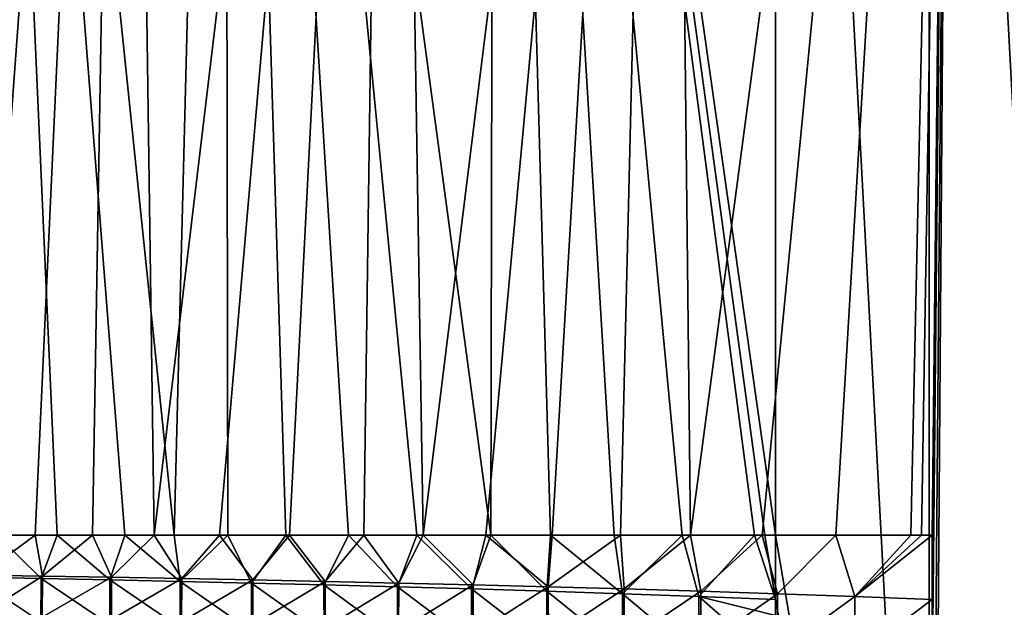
# Model space of a CAD drawing. Header units: metres. Extents: x -155 to 25, y -152 to 27.
# Tile 85 of 124: x -10.68 to -1.49, y -131 to -125.52. Entities that reach past the tile are written whole.
import ezdxf

# ---------------------------------------------------------------- set-up
doc = ezdxf.new("R2010")
doc.units = ezdxf.units.M
doc.layers.add('solid_12_401_052_XXX', color=7, linetype='CONTINUOUS')

msp = doc.modelspace()

# ---------------------------------------------------------------- linework, layer by layer
at = {"layer": 'solid_12_401_052_XXX'}
for points in [[(-12.013566, -111.850677, -17.839828), (-9.690171, -111.850677, -19.199505), (-11.854921, -130.322372, -17.94552)], [(-9.690171, -111.850677, -19.199505), (-11.447393, -130.322372, -18.207872), (-11.854921, -130.322372, -17.94552)], [(-9.690171, -111.850677, -19.199505), (-11.050821, -130.322372, -18.450954), (-11.447393, -130.322372, -18.207872)], [(-11.15647, -111.850677, 18.387346), (-10.897322, -130.322372, 18.541912), (-10.333753, -130.322372, 18.861387)], [(-11.15647, -111.850677, 18.387346), (-10.333753, -130.322372, 18.861387), (-9.702939, -130.322372, 19.193064)], [(-11.15647, -111.850677, 18.387346), (-9.702939, -130.322372, 19.193064), (-9.240431, -130.322372, 19.419636)], [(-8.771374, -111.850677, 19.635624), (-11.15647, -111.850677, 18.387346), (-9.240431, -130.322372, 19.419636)], [(-9.690171, -111.850677, -19.199505), (-10.538958, -130.322372, -18.747652), (-11.050821, -130.322372, -18.450954)], [(-9.690171, -111.850677, -19.199505), (-10.004404, -130.322372, -19.037886), (-10.538958, -130.322372, -18.747652)], [(-9.690171, -111.850677, -19.199505), (-9.428851, -130.322372, -19.328989), (-10.004404, -130.322372, -19.037886)], [(-9.690171, -111.850677, -19.199505), (-7.215078, -111.850677, -20.258183), (-9.428851, -130.322372, -19.328989)], [(-7.215078, -111.850677, -20.258183), (-8.819286, -130.322372, -19.614185), (-9.428851, -130.322372, -19.328989)], [(-8.771374, -111.850677, 19.635624), (-9.240431, -130.322372, 19.419636), (-8.740092, -130.322372, 19.649546)], [(-7.215078, -111.850677, -20.258183), (-8.165645, -130.322372, -19.894724), (-8.819286, -130.322372, -19.614185)], [(-8.771374, -111.850677, 19.635624), (-8.740092, -130.322372, 19.649546), (-8.198955, -130.322372, 19.881044)], [(-8.771374, -111.850677, 19.635624), (-8.198955, -130.322372, 19.881044), (-7.612747, -130.322372, 20.112396)], [(-8.771374, -111.850677, 19.635624), (-7.612747, -130.322372, 20.112396), (-6.976297, -130.322372, 20.341482)], [(-8.771374, -111.850677, 19.635624), (-6.976297, -130.322372, 20.341482), (-6.285576, -130.322372, 20.564943)], [(-6.248984, -111.850677, 20.576067), (-8.771374, -111.850677, 19.635624), (-6.285576, -130.322372, 20.564943)], [(-7.215078, -111.850677, -20.258183), (-7.469496, -130.322372, -20.165937), (-8.165645, -130.322372, -19.894724)], [(-7.215078, -111.850677, -20.258183), (-6.916113, -130.322372, -20.361982), (-7.469496, -130.322372, -20.165937)], [(-7.215078, -111.850677, -20.258183), (-4.62709, -111.850677, -20.999264), (-6.916113, -130.322372, -20.361982)], [(-4.62709, -111.850677, -20.999264), (-6.33135, -130.322372, -20.550926), (-6.916113, -130.322372, -20.361982)], [(-4.62709, -111.850677, -20.999264), (-5.71457, -130.322372, -20.730486), (-6.33135, -130.322372, -20.550926)], [(-6.248984, -111.850677, 20.576067), (-6.285576, -130.322372, 20.564943), (-5.728264, -130.322372, 20.726715)], [(-6.248984, -111.850677, 20.576067), (-5.728264, -130.322372, 20.726715), (-5.134239, -130.322372, 20.881397)], [(-6.248984, -111.850677, 20.576067), (-5.134239, -130.322372, 20.881397), (-4.499577, -130.322372, 21.026871)], [(-6.248984, -111.850677, 20.576067), (-4.499577, -130.322372, 21.026871), (-3.825342, -130.322372, 21.159475)], [(-6.248984, -111.850677, 20.576067), (-3.825342, -130.322372, 21.159475), (-3.727123, -130.322372, 21.176931)], [(-6.248984, -111.850677, 20.576067), (-3.727123, -130.322372, 21.176931), (-3.628845, -130.322372, 21.193933)], [(-6.248984, -111.850677, 20.576067), (-3.628845, -130.322372, 21.193933), (-3.628846, -111.850677, 21.193933)], [(-4.62709, -111.850677, -20.999264), (-5.074708, -130.322372, -20.895905), (-5.71457, -130.322372, -20.730486)], [(-4.62709, -111.850677, -20.999264), (-4.420917, -130.322372, -21.043497), (-5.074708, -130.322372, -20.895905)], [(-4.62709, -111.850677, -20.999264), (-1.966781, -111.850677, -21.411131), (-4.420917, -130.322372, -21.043497)], [(-1.966781, -111.850677, -21.411131), (-3.751905, -130.322372, -21.172571), (-4.420917, -130.322372, -21.043497)], [(-1.966781, -111.850677, -21.411131), (-3.066223, -130.322372, -21.28224), (-3.751905, -130.322372, -21.172571)], [(-2.195469, -138.717438, 21.389044), (-3.628846, -111.850677, 21.193933), (-3.628845, -130.322372, 21.193933)], [(-2.195469, -138.717438, 21.389044), (-2.195396, -111.850677, 21.389051), (-3.628846, -111.850677, 21.193933)], [(-1.966781, -111.850677, -21.411131), (-2.364385, -130.322372, -21.371138), (-3.066223, -130.322372, -21.28224)], [(-1.966781, -111.850677, -21.411131), (-2.265198, -130.322372, -21.381813), (-2.364385, -130.322372, -21.371138)], [(-1.966781, -111.850677, -21.411131), (-2.165984, -130.322372, -21.392027), (-2.265198, -130.322372, -21.381813)], [(-2.195469, -138.717438, 21.389044), (-0.752068, -138.655212, 21.487331), (-2.195396, -111.850677, 21.389051)], [(-0.752068, -138.655212, 21.487331), (-0.752068, -111.850677, 21.487331), (-2.195396, -111.850677, 21.389051)], [(-1.966781, -111.850677, -21.411131), (-2.165987, -130.923523, -21.392027), (-2.165984, -130.322372, -21.392027)], [(-1.966781, -111.850677, -21.411131), (-2.165983, -131.072144, -21.392027), (-2.165987, -130.923523, -21.392027)], [(-1.966781, -111.850677, -21.411131), (-2.165987, -135.281403, -21.392027), (-2.165986, -131.779694, -21.392027)], [(-1.966781, -111.850677, -21.411131), (-2.165986, -138.783127, -21.392027), (-2.165987, -135.281403, -21.392027)], [(-1.966781, -111.850677, -21.411131), (-2.165986, -131.779694, -21.392027), (-2.16598, -131.523254, -21.392027)], [(-1.966781, -111.850677, -21.411131), (-0.722164, -138.717407, -21.488333), (-2.165986, -138.783127, -21.392027)], [(-1.966781, -111.850677, -21.411131), (-2.16598, -131.523254, -21.392027), (-2.165983, -131.072144, -21.392027)], [(-1.966781, -111.850677, -21.411131), (0.724144, -111.850677, -21.487326), (-0.722164, -138.717407, -21.488333)], [(-11.114013, -130.715744, 18.398951), (-10.483381, -130.727585, 18.765659), (-10.897322, -130.322372, 18.541912)], [(-11.046745, -130.695511, -18.437256), (-11.050821, -130.322372, -18.450954), (-10.538958, -130.322372, -18.747652)], [(-10.470657, -130.705078, -18.771349), (-11.046745, -130.695511, -18.437256), (-10.538958, -130.322372, -18.747652)], [(-10.483381, -130.727585, 18.765659), (-10.333753, -130.322372, 18.861387), (-10.897322, -130.322372, 18.541912)], [(-10.470657, -130.705078, -18.771349), (-10.538958, -130.322372, -18.747652), (-10.004404, -130.322372, -19.037886)], [(-10.483381, -130.727585, 18.765659), (-9.841104, -130.740631, 19.110592), (-10.333753, -130.322372, 18.861387)], [(-9.825293, -130.715744, -19.117271), (-10.470657, -130.705078, -18.771349), (-10.004404, -130.322372, -19.037886)], [(-9.841104, -130.740631, 19.110592), (-9.702939, -130.322372, 19.193064), (-10.333753, -130.322372, 18.861387)], [(-9.825293, -130.715744, -19.117271), (-10.004404, -130.322372, -19.037886), (-9.428851, -130.322372, -19.328989)], [(-9.841104, -130.740631, 19.110592), (-9.185743, -130.754883, 19.434523), (-9.702939, -130.322372, 19.193064)], [(-9.170984, -130.7276, -19.439842), (-9.825293, -130.715744, -19.117271), (-9.428851, -130.322372, -19.328989)], [(-9.185743, -130.754883, 19.434523), (-9.240431, -130.322372, 19.419636), (-9.702939, -130.322372, 19.193064)], [(-9.170984, -130.7276, -19.439842), (-9.428851, -130.322372, -19.328989), (-8.819286, -130.322372, -19.614185)], [(-9.185743, -130.754883, 19.434523), (-8.740092, -130.322372, 19.649546), (-9.240431, -130.322372, 19.419636)], [(-9.185743, -130.754883, 19.434523), (-8.519542, -130.770386, 19.73625), (-8.740092, -130.322372, 19.649546)], [(-8.506552, -130.740631, -19.739889), (-9.170984, -130.7276, -19.439842), (-8.819286, -130.322372, -19.614185)], [(-8.506552, -130.740631, -19.739889), (-8.819286, -130.322372, -19.614185), (-8.165645, -130.322372, -19.894724)], [(-8.519542, -130.770386, 19.73625), (-8.198955, -130.322372, 19.881044), (-8.740092, -130.322372, 19.649546)], [(-8.519542, -130.770386, 19.73625), (-7.843328, -130.787216, 20.015442), (-8.198955, -130.322372, 19.881044)], [(-7.830509, -130.754883, -20.018082), (-8.506552, -130.740631, -19.739889), (-8.165645, -130.322372, -19.894724)], [(-7.843328, -130.787216, 20.015442), (-7.612747, -130.322372, 20.112396), (-8.198955, -130.322372, 19.881044)], [(-7.830509, -130.754883, -20.018082), (-8.165645, -130.322372, -19.894724), (-7.469496, -130.322372, -20.165937)], [(-7.843328, -130.787216, 20.015442), (-7.158038, -130.805466, 20.27169), (-7.612747, -130.322372, 20.112396)], [(-7.145174, -130.770386, -20.273384), (-7.830509, -130.754883, -20.018082), (-7.469496, -130.322372, -20.165937)], [(-7.158038, -130.805466, 20.27169), (-6.976297, -130.322372, 20.341482), (-7.612747, -130.322372, 20.112396)], [(-7.145174, -130.770386, -20.273384), (-7.469496, -130.322372, -20.165937), (-6.916113, -130.322372, -20.361982)], [(-7.158038, -130.805466, 20.27169), (-6.464642, -130.825226, 20.504597), (-6.976297, -130.322372, 20.341482)], [(-6.451396, -130.787231, -20.505514), (-7.145174, -130.770386, -20.273384), (-6.916113, -130.322372, -20.361982)], [(-6.464642, -130.825226, 20.504597), (-6.285576, -130.322372, 20.564943), (-6.976297, -130.322372, 20.341482)], [(-6.451396, -130.787231, -20.505514), (-6.916113, -130.322372, -20.361982), (-6.33135, -130.322372, -20.550926)], [(-6.464642, -130.825226, 20.504597), (-5.762159, -130.846649, 20.714304), (-6.285576, -130.322372, 20.564943)], [(-5.750139, -130.805481, -20.714134), (-6.451396, -130.787231, -20.505514), (-6.33135, -130.322372, -20.550926)], [(-5.750139, -130.805481, -20.714134), (-6.33135, -130.322372, -20.550926), (-5.71457, -130.322372, -20.730486)], [(-5.762159, -130.846649, 20.714304), (-5.728264, -130.322372, 20.726715), (-6.285576, -130.322372, 20.564943)], [(-5.762159, -130.846649, 20.714304), (-5.056471, -130.869736, 20.898922), (-5.728264, -130.322372, 20.726715)], [(-5.750139, -130.805481, -20.714134), (-5.71457, -130.322372, -20.730486), (-5.074708, -130.322372, -20.895905)], [(-5.042396, -130.825241, -20.898911), (-5.750139, -130.805481, -20.714134), (-5.074708, -130.322372, -20.895905)], [(-5.056471, -130.869736, 20.898922), (-5.134239, -130.322372, 20.881397), (-5.728264, -130.322372, 20.726715)], [(-5.056471, -130.869736, 20.898922), (-4.499577, -130.322372, 21.026871), (-5.134239, -130.322372, 20.881397)], [(-5.042396, -130.825241, -20.898911), (-5.074708, -130.322372, -20.895905), (-4.420917, -130.322372, -21.043497)], [(-5.056471, -130.869736, 20.898922), (-4.344546, -130.894363, 21.059072), (-4.499577, -130.322372, 21.026871)], [(-4.32718, -130.846649, -21.059916), (-5.042396, -130.825241, -20.898911), (-4.420917, -130.322372, -21.043497)], [(-4.344546, -130.894363, 21.059072), (-3.825342, -130.322372, 21.159475), (-4.499577, -130.322372, 21.026871)], [(-4.32718, -130.846649, -21.059916), (-4.420917, -130.322372, -21.043497), (-3.751905, -130.322372, -21.172571)], [(-4.344546, -130.894363, 21.059072), (-3.628847, -130.923492, 21.193933), (-3.825342, -130.322372, 21.159475)], [(-3.610488, -130.869736, -21.195675), (-4.32718, -130.846649, -21.059916), (-3.751905, -130.322372, -21.172571)], [(-3.628847, -130.923492, 21.193933), (-3.727123, -130.322372, 21.176931), (-3.825342, -130.322372, 21.159475)], [(-3.610488, -130.869736, -21.195675), (-3.751905, -130.322372, -21.172571), (-3.066223, -130.322372, -21.28224)], [(-3.628847, -130.923492, 21.193933), (-3.628845, -130.322372, 21.193933), (-3.727123, -130.322372, 21.176931)], [(-2.195469, -138.717438, 21.389044), (-3.628845, -130.322372, 21.193933), (-3.628847, -130.923492, 21.193933)], [(-2.889252, -130.894363, -21.306595), (-3.610488, -130.869736, -21.195675), (-3.066223, -130.322372, -21.28224)], [(-2.889252, -130.894363, -21.306595), (-3.066223, -130.322372, -21.28224), (-2.364385, -130.322372, -21.371138)], [(-2.265198, -130.322372, -21.381813), (-2.889252, -130.894363, -21.306595), (-2.364385, -130.322372, -21.371138)], [(-2.165984, -130.322372, -21.392027), (-2.165987, -130.923523, -21.392027), (-2.889252, -130.894363, -21.306595)], [(-2.265198, -130.322372, -21.381813), (-2.165984, -130.322372, -21.392027), (-2.889252, -130.894363, -21.306595)], [(-11.114579, -131.109512, 18.384134), (-10.484308, -131.133209, 18.751434), (-11.114013, -130.715744, 18.398951)], [(-10.484308, -131.133209, 18.751434), (-10.483381, -130.727585, 18.765659), (-11.114013, -130.715744, 18.398951)], [(-11.049124, -131.069031, -18.42001), (-11.046745, -130.695511, -18.437256), (-10.470657, -130.705078, -18.771349)], [(-10.47143, -131.088165, -18.756336), (-11.049124, -131.069031, -18.42001), (-10.470657, -130.705078, -18.771349)], [(-10.484308, -131.133209, 18.751434), (-9.842018, -131.159286, 19.097284), (-10.483381, -130.727585, 18.765659)], [(-9.842018, -131.159286, 19.097284), (-9.841104, -130.740631, 19.110592), (-10.483381, -130.727585, 18.765659)], [(-10.47143, -131.088165, -18.756336), (-10.470657, -130.705078, -18.771349), (-9.825293, -130.715744, -19.117271)], [(-9.826875, -131.109512, -19.102531), (-10.47143, -131.088165, -18.756336), (-9.825293, -130.715744, -19.117271)], [(-9.842018, -131.159286, 19.097284), (-9.186358, -131.187805, 19.422438), (-9.841104, -130.740631, 19.110592)], [(-9.186358, -131.187805, 19.422438), (-9.185743, -130.754883, 19.434523), (-9.841104, -130.740631, 19.110592)], [(-9.826875, -131.109512, -19.102531), (-9.825293, -130.715744, -19.117271), (-9.170984, -130.7276, -19.439842)], [(-9.172885, -131.133209, -19.425714), (-9.826875, -131.109512, -19.102531), (-9.170984, -130.7276, -19.439842)], [(-9.186358, -131.187805, 19.422438), (-8.519599, -131.218826, 19.725677), (-9.185743, -130.754883, 19.434523)], [(-8.519599, -131.218826, 19.725677), (-8.519542, -130.770386, 19.73625), (-9.185743, -130.754883, 19.434523)], [(-9.172885, -131.133209, -19.425714), (-9.170984, -130.7276, -19.439842), (-8.506552, -130.740631, -19.739889)], [(-8.508378, -131.159286, -19.726673), (-9.172885, -131.133209, -19.425714), (-8.506552, -130.740631, -19.739889)], [(-8.508378, -131.159286, -19.726673), (-8.506552, -130.740631, -19.739889), (-7.830509, -130.754883, -20.018082)], [(-7.831953, -131.187805, -20.006067), (-8.508378, -131.159286, -19.726673), (-7.830509, -130.754883, -20.018082)], [(-7.831953, -131.187805, -20.006067), (-7.830509, -130.754883, -20.018082), (-7.145174, -130.770386, -20.273384)], [(-8.519599, -131.218826, 19.725677), (-7.842594, -131.252518, 20.006678), (-8.519542, -130.770386, 19.73625)], [(-7.842594, -131.252518, 20.006678), (-7.843328, -130.787216, 20.015442), (-8.519542, -130.770386, 19.73625)], [(-7.156397, -131.289017, 20.264948), (-7.158038, -130.805466, 20.27169), (-7.843328, -130.787216, 20.015442)], [(-7.842594, -131.252518, 20.006678), (-7.156397, -131.289017, 20.264948), (-7.843328, -130.787216, 20.015442)], [(-7.145957, -131.218826, -20.262838), (-7.831953, -131.187805, -20.006067), (-7.145174, -130.770386, -20.273384)], [(-6.462123, -131.328568, 20.499975), (-6.464642, -130.825226, 20.504597), (-7.158038, -130.805466, 20.27169)], [(-7.156397, -131.289017, 20.264948), (-6.462123, -131.328568, 20.499975), (-7.158038, -130.805466, 20.27169)], [(-7.145957, -131.218826, -20.262838), (-7.145174, -130.770386, -20.273384), (-6.451396, -130.787231, -20.505514)], [(-6.451265, -131.252518, -20.496721), (-7.145957, -131.218826, -20.262838), (-6.451396, -130.787231, -20.505514)], [(-5.759064, -131.371414, 20.71172), (-5.762159, -130.846649, 20.714304), (-6.464642, -130.825226, 20.504597)], [(-6.462123, -131.328568, 20.499975), (-5.759064, -131.371414, 20.71172), (-6.464642, -130.825226, 20.504597)], [(-6.451265, -131.252518, -20.496721), (-6.451396, -130.787231, -20.505514), (-5.750139, -130.805481, -20.714134)], [(-5.748965, -131.289032, -20.707294), (-6.451265, -131.252518, -20.496721), (-5.750139, -130.805481, -20.714134)], [(-5.053298, -131.417618, 20.898027), (-5.056471, -130.869736, 20.898922), (-5.762159, -130.846649, 20.714304)], [(-5.759064, -131.371414, 20.71172), (-5.053298, -131.417618, 20.898027), (-5.762159, -130.846649, 20.714304)], [(-5.748965, -131.289032, -20.707294), (-5.750139, -130.805481, -20.714134), (-5.042396, -130.825241, -20.898911)], [(-5.0402, -131.328568, -20.894127), (-5.748965, -131.289032, -20.707294), (-5.042396, -130.825241, -20.898911)], [(-5.0402, -131.328568, -20.894127), (-5.042396, -130.825241, -20.898911), (-4.32718, -130.846649, -21.059916)], [(-4.32427, -131.371414, -21.057127), (-5.0402, -131.328568, -20.894127), (-4.32718, -130.846649, -21.059916)], [(-4.32427, -131.371414, -21.057127), (-4.32718, -130.846649, -21.059916), (-3.610488, -130.869736, -21.195675)], [(-4.342335, -131.466888, 21.05912), (-4.344546, -130.894363, 21.059072), (-5.056471, -130.869736, 20.898922)], [(-5.053298, -131.417618, 20.898027), (-4.342335, -131.466888, 21.05912), (-5.056471, -130.869736, 20.898922)], [(-3.628844, -131.072006, 21.193933), (-3.628847, -130.923492, 21.193933), (-4.344546, -130.894363, 21.059072)], [(-3.62884, -131.523224, 21.193933), (-3.628844, -131.072006, 21.193933), (-4.344546, -130.894363, 21.059072)], [(-4.342335, -131.466888, 21.05912), (-3.62884, -131.523224, 21.193933), (-4.344546, -130.894363, 21.059072)], [(-3.607383, -131.417618, -21.194565), (-4.32427, -131.371414, -21.057127), (-3.610488, -130.869736, -21.195675)], [(-2.195469, -138.717438, 21.389044), (-3.628847, -130.923492, 21.193933), (-3.628844, -131.072006, 21.193933)], [(-3.607383, -131.417618, -21.194565), (-3.610488, -130.869736, -21.195675), (-2.889252, -130.894363, -21.306595)], [(-2.887043, -131.466904, -21.30649), (-3.607383, -131.417618, -21.194565), (-2.889252, -130.894363, -21.306595)], [(-2.887043, -131.466904, -21.30649), (-2.889252, -130.894363, -21.306595), (-2.165987, -130.923523, -21.392027)], [(-2.165983, -131.072144, -21.392027), (-2.887043, -131.466904, -21.30649), (-2.165987, -130.923523, -21.392027)]]:
    msp.add_3dface(points, dxfattribs=at)

doc.saveas('drawing.dxf')
